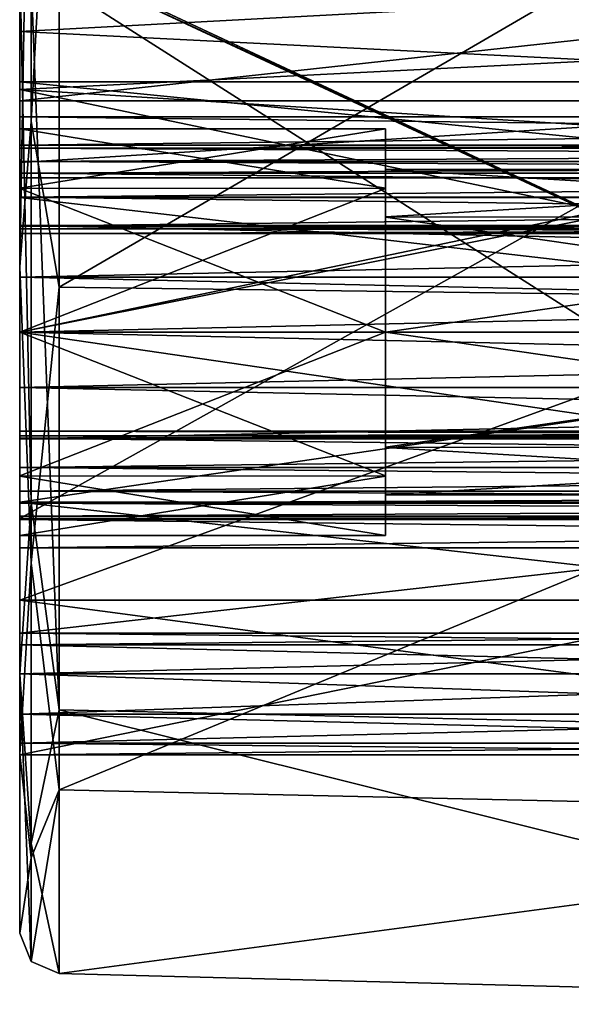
# Model space of a CAD drawing. Header units: millimetres. Extents: x -30 to 0, y -214 to 14.
# Tile 1 of 42: x -30 to -23, y -214 to -202. Entities that reach past the tile are written whole.
import ezdxf

# ---------------------------------------------------------------- set-up
doc = ezdxf.new("R2010")
doc.units = ezdxf.units.MM
doc.header["$LTSCALE"] = 81.481481
for name, color, linetype in [('103', 7, 'CONTINUOUS'), ('106', 7, 'CONTINUOUS'), ('123', 7, 'CONTINUOUS'), ('124', 7, 'CONTINUOUS'), ('225', 7, 'CONTINUOUS'), ('226', 7, 'CONTINUOUS'), ('227', 7, 'CONTINUOUS'), ('228', 7, 'CONTINUOUS'), ('229', 7, 'CONTINUOUS'), ('230', 7, 'CONTINUOUS'), ('231', 7, 'CONTINUOUS'), ('232', 7, 'CONTINUOUS'), ('233', 7, 'CONTINUOUS'), ('234', 7, 'CONTINUOUS'), ('235', 7, 'CONTINUOUS'), ('236', 7, 'CONTINUOUS'), ('237', 7, 'CONTINUOUS'), ('238', 7, 'CONTINUOUS'), ('239', 7, 'CONTINUOUS'), ('240', 7, 'CONTINUOUS'), ('241', 7, 'CONTINUOUS'), ('242', 7, 'CONTINUOUS'), ('245', 7, 'CONTINUOUS'), ('246', 7, 'CONTINUOUS'), ('247', 7, 'CONTINUOUS'), ('248', 7, 'CONTINUOUS'), ('249', 7, 'CONTINUOUS'), ('250', 7, 'CONTINUOUS'), ('26', 7, 'CONTINUOUS'), ('280', 7, 'CONTINUOUS'), ('54', 7, 'CONTINUOUS'), ('55', 7, 'CONTINUOUS'), ('56', 7, 'CONTINUOUS'), ('679', 7, 'CONTINUOUS'), ('680', 7, 'CONTINUOUS'), ('681', 7, 'CONTINUOUS'), ('73', 7, 'CONTINUOUS'), ('74', 7, 'CONTINUOUS'), ('75', 7, 'CONTINUOUS'), ('780', 7, 'CONTINUOUS'), ('781', 7, 'CONTINUOUS'), ('782', 7, 'CONTINUOUS'), ('783', 7, 'CONTINUOUS'), ('784', 7, 'CONTINUOUS'), ('785', 7, 'CONTINUOUS'), ('786', 7, 'CONTINUOUS'), ('787', 7, 'CONTINUOUS'), ('788', 7, 'CONTINUOUS'), ('789', 7, 'CONTINUOUS'), ('790', 7, 'CONTINUOUS'), ('791', 7, 'CONTINUOUS'), ('792', 7, 'CONTINUOUS'), ('793', 7, 'CONTINUOUS'), ('794', 7, 'CONTINUOUS'), ('795', 7, 'CONTINUOUS'), ('796', 7, 'CONTINUOUS'), ('797', 7, 'CONTINUOUS'), ('798', 7, 'CONTINUOUS'), ('799', 7, 'CONTINUOUS'), ('800', 7, 'CONTINUOUS'), ('801', 7, 'CONTINUOUS'), ('802', 7, 'CONTINUOUS'), ('803', 7, 'CONTINUOUS'), ('92', 7, 'CONTINUOUS')]:
    doc.layers.add(name, color=color, linetype=linetype)

msp = doc.modelspace()

# ---------------------------------------------------------------- linework, layer by layer
at = {"layer": '103', "linetype": 'Continuous'}
for points in [[(-25.5, -206, 140), (-25.5, -207.414, 140.585), (-15.7, -206, 140), (-25.5, -206, 140)], [(-15.7, -206, 140), (-25.5, -207.414, 140.585), (-15.7, -207.419, 140.59), (-15.7, -206, 140)], [(-25.5, -207.419, 143.41), (-25.5, -206, 144), (-15.7, -207.414, 143.415), (-25.5, -207.419, 143.41)], [(-25.5, -206, 144), (-15.7, -206, 144), (-15.7, -207.414, 143.415), (-25.5, -206, 144)], [(-25.5, -207.414, 140.585), (-25.5, -208, 141.998), (-15.7, -207.419, 140.59), (-25.5, -207.414, 140.585)], [(-15.7, -208, 142.002), (-25.5, -207.419, 143.41), (-15.7, -207.414, 143.415), (-15.7, -208, 142.002)], [(-25.5, -208, 141.998), (-25.5, -207.419, 143.41), (-15.7, -208, 142.002), (-25.5, -208, 141.998)], [(-15.7, -207.419, 140.59), (-25.5, -208, 141.998), (-15.7, -208, 142.002), (-15.7, -207.419, 140.59)]]:
    msp.add_3dface(points, dxfattribs=at)
at = {"layer": '106', "linetype": 'Continuous'}
for points in [[(-25.5, -204.586, 143.415), (-25.5, -204, 142.002), (-15.7, -204.581, 143.41), (-25.5, -204.586, 143.415)], [(-25.5, -204, 142.002), (-25.5, -204.581, 140.59), (-15.7, -204, 141.998), (-25.5, -204, 142.002)], [(-25.5, -204, 142.002), (-15.7, -204, 141.998), (-15.7, -204.581, 143.41), (-25.5, -204, 142.002)], [(-25.5, -204.581, 140.59), (-15.7, -204.586, 140.585), (-15.7, -204, 141.998), (-25.5, -204.581, 140.59)], [(-25.5, -204.581, 140.59), (-25.5, -206, 140), (-15.7, -204.586, 140.585), (-25.5, -204.581, 140.59)], [(-15.7, -206, 144), (-25.5, -204.586, 143.415), (-15.7, -204.581, 143.41), (-15.7, -206, 144)], [(-25.5, -206, 140), (-15.7, -206, 140), (-15.7, -204.586, 140.585), (-25.5, -206, 140)], [(-25.5, -206, 144), (-25.5, -204.586, 143.415), (-15.7, -206, 144), (-25.5, -206, 144)]]:
    msp.add_3dface(points, dxfattribs=at)
at = {"layer": '123', "linetype": 'Continuous'}
for points in [[(-30, -206, 139.5), (-30, -207.767, 140.231), (-25.5, -206, 139.5), (-30, -206, 139.5)], [(-25.5, -206, 139.5), (-30, -207.767, 140.231), (-25.5, -207.771, 140.236), (-25.5, -206, 139.5)], [(-30, -207.771, 143.764), (-30, -206, 144.5), (-25.5, -207.767, 143.769), (-30, -207.771, 143.764)], [(-30, -206, 144.5), (-25.5, -206, 144.5), (-25.5, -207.767, 143.769), (-30, -206, 144.5)], [(-30, -207.767, 140.231), (-30, -208.5, 142), (-25.5, -207.771, 140.236), (-30, -207.767, 140.231)], [(-25.5, -208.5, 142), (-30, -207.771, 143.764), (-25.5, -207.767, 143.769), (-25.5, -208.5, 142)], [(-30, -208.5, 142), (-30, -207.771, 143.764), (-25.5, -208.5, 142), (-30, -208.5, 142)], [(-25.5, -207.771, 140.236), (-30, -208.5, 142), (-25.5, -208.5, 142), (-25.5, -207.771, 140.236)]]:
    msp.add_3dface(points, dxfattribs=at)
at = {"layer": '124', "linetype": 'Continuous'}
for points in [[(-30, -204.233, 143.769), (-30, -203.5, 142), (-25.5, -204.229, 143.764), (-30, -204.233, 143.769)], [(-30, -203.5, 142), (-30, -204.229, 140.236), (-25.5, -203.5, 142), (-30, -203.5, 142)], [(-30, -203.5, 142), (-25.5, -203.5, 142), (-25.5, -204.229, 143.764), (-30, -203.5, 142)], [(-30, -204.229, 140.236), (-25.5, -204.233, 140.231), (-25.5, -203.5, 142), (-30, -204.229, 140.236)], [(-30, -204.229, 140.236), (-30, -206, 139.5), (-25.5, -204.233, 140.231), (-30, -204.229, 140.236)], [(-25.5, -206, 144.5), (-30, -204.233, 143.769), (-25.5, -204.229, 143.764), (-25.5, -206, 144.5)], [(-30, -206, 139.5), (-25.5, -206, 139.5), (-25.5, -204.233, 140.231), (-30, -206, 139.5)], [(-30, -206, 144.5), (-30, -204.233, 143.769), (-25.5, -206, 144.5), (-30, -206, 144.5)]]:
    msp.add_3dface(points, dxfattribs=at)
at = {"layer": '225', "linetype": 'Continuous'}
for points in [[(-30, -200.294, 104.183), (-30, -208.291, 112.61), (-15.7, -200.294, 104.183), (-30, -200.294, 104.183)], [(-15.7, -200.294, 104.183), (-30, -208.291, 112.61), (-15.7, -208.291, 112.61), (-15.7, -200.294, 104.183)], [(-30, -208.291, 112.61), (-30, -211.2, 123.858), (-15.7, -208.291, 112.61), (-30, -208.291, 112.61)], [(-30, -211.2, 123.858), (-15.7, -211.2, 123.858), (-15.7, -208.291, 112.61), (-30, -211.2, 123.858)]]:
    msp.add_3dface(points, dxfattribs=at)
at = {"layer": '226', "linetype": 'Continuous'}
for points in [[(-30, -211.2, 123.858), (-30, -211.2, 140.75), (-15.7, -211.2, 123.858), (-30, -211.2, 123.858)], [(-30, -211.2, 140.75), (-15.7, -211.2, 140.75), (-15.7, -211.2, 123.858), (-30, -211.2, 140.75)]]:
    msp.add_3dface(points, dxfattribs=at)
at = {"layer": '227', "linetype": 'Continuous'}
for points in [[(-30, -211.054, 141.104), (-30, -210.7, 141.25), (-15.7, -211.054, 141.104), (-30, -211.054, 141.104)], [(-30, -210.7, 141.25), (-15.7, -210.7, 141.25), (-15.7, -211.054, 141.104), (-30, -210.7, 141.25)], [(-30, -211.2, 140.75), (-30, -211.054, 141.104), (-15.7, -211.2, 140.75), (-30, -211.2, 140.75)], [(-30, -211.054, 141.104), (-15.7, -211.054, 141.104), (-15.7, -211.2, 140.75), (-30, -211.054, 141.104)]]:
    msp.add_3dface(points, dxfattribs=at)
at = {"layer": '228', "linetype": 'Continuous'}
for points in [[(-30, -210.7, 141.25), (-30, -210.2, 141.25), (-15.7, -210.2, 141.25), (-30, -210.7, 141.25)], [(-30, -210.7, 141.25), (-15.7, -210.2, 141.25), (-15.7, -210.7, 141.25), (-30, -210.7, 141.25)]]:
    msp.add_3dface(points, dxfattribs=at)
at = {"layer": '229', "linetype": 'Continuous'}
for points in [[(-30, -209.846, 141.104), (-30, -209.7, 140.75), (-15.7, -209.846, 141.104), (-30, -209.846, 141.104)], [(-30, -209.7, 140.75), (-15.7, -209.7, 140.75), (-15.7, -209.846, 141.104), (-30, -209.7, 140.75)], [(-30, -210.2, 141.25), (-30, -209.846, 141.104), (-15.7, -210.2, 141.25), (-30, -210.2, 141.25)], [(-30, -209.846, 141.104), (-15.7, -209.846, 141.104), (-15.7, -210.2, 141.25), (-30, -209.846, 141.104)]]:
    msp.add_3dface(points, dxfattribs=at)
at = {"layer": '230', "linetype": 'Continuous'}
for points in [[(-30, -209.7, 140.75), (-30, -209.7, 139.439), (-15.7, -209.7, 139.439), (-30, -209.7, 140.75)], [(-30, -209.7, 140.75), (-15.7, -209.7, 139.439), (-15.7, -209.7, 140.75), (-30, -209.7, 140.75)]]:
    msp.add_3dface(points, dxfattribs=at)
at = {"layer": '231', "linetype": 'Continuous'}
for points in [[(-30, -203.014, 138.633), (-30, -201.532, 141.462), (-15.7, -202.3, 139.439), (-30, -203.014, 138.633)], [(-30, -201.532, 141.462), (-30, -202.3, 144.561), (-15.7, -201.532, 142.538), (-30, -201.532, 141.462)], [(-30, -201.532, 141.462), (-15.7, -201.532, 142.538), (-15.7, -202.3, 139.439), (-30, -201.532, 141.462)], [(-30, -202.3, 144.561), (-15.7, -203.014, 145.367), (-15.7, -201.532, 142.538), (-30, -202.3, 144.561)], [(-30, -203.014, 138.633), (-15.7, -202.3, 139.439), (-15.7, -203.911, 138.014), (-30, -203.014, 138.633)], [(-30, -202.3, 144.561), (-30, -203.911, 145.986), (-15.7, -203.014, 145.367), (-30, -202.3, 144.561)], [(-30, -206, 137.5), (-30, -203.014, 138.633), (-15.7, -206, 137.5), (-30, -206, 137.5)], [(-30, -203.014, 138.633), (-15.7, -203.911, 138.014), (-15.7, -206, 137.5), (-30, -203.014, 138.633)], [(-30, -203.911, 145.986), (-30, -206, 146.5), (-15.7, -203.014, 145.367), (-30, -203.911, 145.986)], [(-30, -206, 146.5), (-15.7, -206, 146.5), (-15.7, -203.014, 145.367), (-30, -206, 146.5)], [(-30, -208.089, 138.014), (-30, -206, 137.5), (-15.7, -208.089, 138.014), (-30, -208.089, 138.014)], [(-30, -206, 137.5), (-15.7, -206, 137.5), (-15.7, -208.089, 138.014), (-30, -206, 137.5)], [(-30, -206, 146.5), (-30, -208.089, 145.986), (-15.7, -206, 146.5), (-30, -206, 146.5)], [(-30, -208.089, 145.986), (-15.7, -208.089, 145.986), (-15.7, -206, 146.5), (-30, -208.089, 145.986)], [(-30, -209.7, 139.439), (-30, -208.089, 138.014), (-15.7, -209.7, 139.439), (-30, -209.7, 139.439)], [(-30, -208.089, 138.014), (-15.7, -208.089, 138.014), (-15.7, -209.7, 139.439), (-30, -208.089, 138.014)], [(-30, -208.089, 145.986), (-30, -209.7, 144.561), (-15.7, -208.089, 145.986), (-30, -208.089, 145.986)], [(-30, -209.7, 144.561), (-15.7, -209.7, 144.561), (-15.7, -208.089, 145.986), (-30, -209.7, 144.561)]]:
    msp.add_3dface(points, dxfattribs=at)
at = {"layer": '232', "linetype": 'Continuous'}
for points in [[(-30, -209.7, 144.561), (-30, -209.7, 143.25), (-15.7, -209.7, 143.25), (-30, -209.7, 144.561)], [(-30, -209.7, 144.561), (-15.7, -209.7, 143.25), (-15.7, -209.7, 144.561), (-30, -209.7, 144.561)]]:
    msp.add_3dface(points, dxfattribs=at)
at = {"layer": '233', "linetype": 'Continuous'}
for points in [[(-30, -209.7, 143.25), (-30, -209.846, 142.896), (-15.7, -209.7, 143.25), (-30, -209.7, 143.25)], [(-30, -209.846, 142.896), (-15.7, -209.846, 142.896), (-15.7, -209.7, 143.25), (-30, -209.846, 142.896)], [(-30, -209.846, 142.896), (-30, -210.2, 142.75), (-15.7, -209.846, 142.896), (-30, -209.846, 142.896)], [(-30, -210.2, 142.75), (-15.7, -210.2, 142.75), (-15.7, -209.846, 142.896), (-30, -210.2, 142.75)]]:
    msp.add_3dface(points, dxfattribs=at)
at = {"layer": '234', "linetype": 'Continuous'}
for points in [[(-30, -210.2, 142.75), (-30, -210.7, 142.75), (-15.7, -210.7, 142.75), (-30, -210.2, 142.75)], [(-30, -210.2, 142.75), (-15.7, -210.7, 142.75), (-15.7, -210.2, 142.75), (-30, -210.2, 142.75)]]:
    msp.add_3dface(points, dxfattribs=at)
at = {"layer": '235', "linetype": 'Continuous'}
for points in [[(-30, -210.7, 142.75), (-30, -211.054, 142.896), (-15.7, -210.7, 142.75), (-30, -210.7, 142.75)], [(-30, -211.054, 142.896), (-15.7, -211.054, 142.896), (-15.7, -210.7, 142.75), (-30, -211.054, 142.896)], [(-30, -211.054, 142.896), (-30, -211.2, 143.25), (-15.7, -211.054, 142.896), (-30, -211.054, 142.896)], [(-30, -211.2, 143.25), (-15.7, -211.2, 143.25), (-15.7, -211.054, 142.896), (-30, -211.2, 143.25)]]:
    msp.add_3dface(points, dxfattribs=at)
at = {"layer": '236', "linetype": 'Continuous'}
for points in [[(-30, -211.2, 143.25), (-30, -211.2, 156.75), (-15.7, -211.2, 156.75), (-30, -211.2, 143.25)], [(-30, -211.2, 143.25), (-15.7, -211.2, 156.75), (-15.7, -211.2, 143.25), (-30, -211.2, 143.25)]]:
    msp.add_3dface(points, dxfattribs=at)
at = {"layer": '237', "linetype": 'Continuous'}
for points in [[(-30, -211.054, 157.104), (-30, -210.7, 157.25), (-15.7, -211.054, 157.104), (-30, -211.054, 157.104)], [(-30, -210.7, 157.25), (-15.7, -210.7, 157.25), (-15.7, -211.054, 157.104), (-30, -210.7, 157.25)], [(-30, -211.2, 156.75), (-30, -211.054, 157.104), (-15.7, -211.2, 156.75), (-30, -211.2, 156.75)], [(-30, -211.054, 157.104), (-15.7, -211.054, 157.104), (-15.7, -211.2, 156.75), (-30, -211.054, 157.104)]]:
    msp.add_3dface(points, dxfattribs=at)
at = {"layer": '238', "linetype": 'Continuous'}
for points in [[(-30, -210.7, 157.25), (-30, -210.2, 157.25), (-15.7, -210.2, 157.25), (-30, -210.7, 157.25)], [(-30, -210.7, 157.25), (-15.7, -210.2, 157.25), (-15.7, -210.7, 157.25), (-30, -210.7, 157.25)]]:
    msp.add_3dface(points, dxfattribs=at)
at = {"layer": '239', "linetype": 'Continuous'}
for points in [[(-30, -209.846, 157.104), (-30, -209.7, 156.75), (-15.7, -209.846, 157.104), (-30, -209.846, 157.104)], [(-30, -209.7, 156.75), (-15.7, -209.7, 156.75), (-15.7, -209.846, 157.104), (-30, -209.7, 156.75)], [(-30, -210.2, 157.25), (-30, -209.846, 157.104), (-15.7, -210.2, 157.25), (-30, -210.2, 157.25)], [(-30, -209.846, 157.104), (-15.7, -209.846, 157.104), (-15.7, -210.2, 157.25), (-30, -209.846, 157.104)]]:
    msp.add_3dface(points, dxfattribs=at)
at = {"layer": '240', "linetype": 'Continuous'}
for points in [[(-30, -209.7, 156.75), (-30, -209.7, 155.439), (-15.7, -209.7, 155.439), (-30, -209.7, 156.75)], [(-30, -209.7, 156.75), (-15.7, -209.7, 155.439), (-15.7, -209.7, 156.75), (-30, -209.7, 156.75)]]:
    msp.add_3dface(points, dxfattribs=at)
at = {"layer": '241', "linetype": 'Continuous'}
for points in [[(-30, -201.593, 158.908), (-30, -203.155, 161.487), (-15.7, -201.593, 158.908), (-30, -201.593, 158.908)], [(-30, -203.155, 161.487), (-15.7, -203.155, 161.487), (-15.7, -201.593, 158.908), (-30, -203.155, 161.487)], [(-30, -203.155, 161.487), (-30, -206, 162.5), (-15.7, -203.155, 161.487), (-30, -203.155, 161.487)], [(-30, -206, 162.5), (-15.7, -206, 162.5), (-15.7, -203.155, 161.487), (-30, -206, 162.5)], [(-30, -206, 162.5), (-30, -208.089, 161.986), (-15.7, -206, 162.5), (-30, -206, 162.5)], [(-30, -208.089, 161.986), (-15.7, -208.089, 161.986), (-15.7, -206, 162.5), (-30, -208.089, 161.986)], [(-30, -208.089, 161.986), (-30, -209.7, 160.561), (-15.7, -208.089, 161.986), (-30, -208.089, 161.986)], [(-30, -209.7, 160.561), (-15.7, -209.7, 160.561), (-15.7, -208.089, 161.986), (-30, -209.7, 160.561)]]:
    msp.add_3dface(points, dxfattribs=at)
at = {"layer": '242', "linetype": 'Continuous'}
for points in [[(-30, -204.342, 153.816), (-30, -202.918, 154.721), (-15.7, -204.342, 153.816), (-30, -204.342, 153.816)], [(-30, -202.918, 154.721), (-15.7, -202.918, 154.721), (-15.7, -204.342, 153.816), (-30, -202.918, 154.721)], [(-30, -206, 153.5), (-30, -204.342, 153.816), (-15.7, -206, 153.5), (-30, -206, 153.5)], [(-30, -204.342, 153.816), (-15.7, -204.342, 153.816), (-15.7, -206, 153.5), (-30, -204.342, 153.816)], [(-30, -208.089, 154.014), (-30, -206, 153.5), (-15.7, -208.089, 154.014), (-30, -208.089, 154.014)], [(-30, -206, 153.5), (-15.7, -206, 153.5), (-15.7, -208.089, 154.014), (-30, -206, 153.5)], [(-30, -209.7, 155.439), (-30, -208.089, 154.014), (-15.7, -209.7, 155.439), (-30, -209.7, 155.439)], [(-30, -208.089, 154.014), (-15.7, -208.089, 154.014), (-15.7, -209.7, 155.439), (-30, -208.089, 154.014)]]:
    msp.add_3dface(points, dxfattribs=at)
at = {"layer": '245', "linetype": 'Continuous'}
for points in [[(-30, -209.7, 160.561), (-30, -209.7, 159.25), (-15.7, -209.7, 159.25), (-30, -209.7, 160.561)], [(-30, -209.7, 160.561), (-15.7, -209.7, 159.25), (-15.7, -209.7, 160.561), (-30, -209.7, 160.561)]]:
    msp.add_3dface(points, dxfattribs=at)
at = {"layer": '246', "linetype": 'Continuous'}
for points in [[(-30, -209.7, 159.25), (-30, -209.846, 158.896), (-15.7, -209.7, 159.25), (-30, -209.7, 159.25)], [(-30, -209.846, 158.896), (-15.7, -209.846, 158.896), (-15.7, -209.7, 159.25), (-30, -209.846, 158.896)], [(-30, -209.846, 158.896), (-30, -210.2, 158.75), (-15.7, -209.846, 158.896), (-30, -209.846, 158.896)], [(-30, -210.2, 158.75), (-15.7, -210.2, 158.75), (-15.7, -209.846, 158.896), (-30, -210.2, 158.75)]]:
    msp.add_3dface(points, dxfattribs=at)
at = {"layer": '247', "linetype": 'Continuous'}
for points in [[(-30, -210.2, 158.75), (-30, -210.7, 158.75), (-15.7, -210.7, 158.75), (-30, -210.2, 158.75)], [(-30, -210.2, 158.75), (-15.7, -210.7, 158.75), (-15.7, -210.2, 158.75), (-30, -210.2, 158.75)]]:
    msp.add_3dface(points, dxfattribs=at)
at = {"layer": '248', "linetype": 'Continuous'}
for points in [[(-30, -210.7, 158.75), (-30, -211.054, 158.896), (-15.7, -210.7, 158.75), (-30, -210.7, 158.75)], [(-30, -211.054, 158.896), (-15.7, -211.054, 158.896), (-15.7, -210.7, 158.75), (-30, -211.054, 158.896)], [(-30, -211.054, 158.896), (-30, -211.2, 159.25), (-15.7, -211.054, 158.896), (-30, -211.054, 158.896)], [(-30, -211.2, 159.25), (-15.7, -211.2, 159.25), (-15.7, -211.054, 158.896), (-30, -211.2, 159.25)]]:
    msp.add_3dface(points, dxfattribs=at)
at = {"layer": '249', "linetype": 'Continuous'}
for points in [[(-30, -211.2, 159.25), (-30, -211.2, 184), (-15.7, -211.2, 159.25), (-30, -211.2, 159.25)], [(-30, -211.2, 184), (-15.7, -211.2, 184), (-15.7, -211.2, 159.25), (-30, -211.2, 184)]]:
    msp.add_3dface(points, dxfattribs=at)
at = {"layer": '250', "linetype": 'Continuous'}
for points in [[(-30, -204.101, 196.297), (-30, -197, 198.2), (-15.7, -204.101, 196.297), (-30, -204.101, 196.297)], [(-30, -197, 198.2), (-15.7, -197, 198.2), (-15.7, -204.101, 196.297), (-30, -197, 198.2)], [(-30, -209.297, 191.101), (-30, -204.101, 196.297), (-15.7, -204.101, 196.297), (-30, -209.297, 191.101)], [(-30, -209.297, 191.101), (-15.7, -204.101, 196.297), (-15.7, -209.297, 191.101), (-30, -209.297, 191.101)], [(-30, -211.2, 184), (-30, -209.297, 191.101), (-15.7, -211.2, 184), (-30, -211.2, 184)], [(-30, -209.297, 191.101), (-15.7, -209.297, 191.101), (-15.7, -211.2, 184), (-30, -209.297, 191.101)]]:
    msp.add_3dface(points, dxfattribs=at)
at = {"layer": '26', "linetype": 'Continuous'}
for points in [[(-30, -202.918, 154.721), (-30, -202.011, 155.917), (-30, -142.061, 111.938), (-30, -202.918, 154.721)], [(-30, -205.195, 198.194), (-30, -197, 200.39), (-30, -204.101, 196.297), (-30, -205.195, 198.194)], [(-30, -204.101, 196.297), (-30, -197, 200.39), (-30, -197, 198.2), (-30, -204.101, 196.297)], [(-30, -200.294, 104.183), (-30, -201.455, 102.326), (-30, -208.291, 112.61), (-30, -200.294, 104.183)], [(-30, -201.455, 102.326), (-30, -210.206, 111.549), (-30, -208.291, 112.61), (-30, -201.455, 102.326)], [(-30, -201.532, 141.462), (-30, -203.014, 138.633), (-30, -202.3, 144.561), (-30, -201.532, 141.462)], [(-30, -201.593, 158.908), (-30, -202.011, 155.917), (-30, -202.918, 154.721), (-30, -201.593, 158.908)], [(-30, -203.155, 161.487), (-30, -201.593, 158.908), (-30, -202.918, 154.721), (-30, -203.155, 161.487)], [(-30, -203.014, 138.633), (-30, -203.5, 142), (-30, -202.3, 144.561), (-30, -203.014, 138.633)], [(-30, -202.3, 144.561), (-30, -203.5, 142), (-30, -203.911, 145.986), (-30, -202.3, 144.561)], [(-30, -203.155, 161.487), (-30, -202.918, 154.721), (-30, -203.35, 158), (-30, -203.155, 161.487)], [(-30, -202.918, 154.721), (-30, -204.342, 153.816), (-30, -203.35, 158), (-30, -202.918, 154.721)], [(-30, -204.229, 140.236), (-30, -203.5, 142), (-30, -203.014, 138.633), (-30, -204.229, 140.236)], [(-30, -206, 137.5), (-30, -204.229, 140.236), (-30, -203.014, 138.633), (-30, -206, 137.5)], [(-30, -206, 162.5), (-30, -203.155, 161.487), (-30, -206, 160.65), (-30, -206, 162.5)], [(-30, -206, 160.65), (-30, -203.155, 161.487), (-30, -205.321, 160.562), (-30, -206, 160.65)], [(-30, -205.321, 160.562), (-30, -203.155, 161.487), (-30, -204.688, 160.302), (-30, -205.321, 160.562)], [(-30, -204.688, 160.302), (-30, -203.155, 161.487), (-30, -204.338, 159.662), (-30, -204.688, 160.302)], [(-30, -204.338, 159.662), (-30, -203.155, 161.487), (-30, -204.045, 159.304), (-30, -204.338, 159.662)], [(-30, -204.045, 159.304), (-30, -203.155, 161.487), (-30, -203.898, 159.216), (-30, -204.045, 159.304)], [(-30, -203.898, 159.216), (-30, -203.155, 161.487), (-30, -203.737, 159.273), (-30, -203.898, 159.216)], [(-30, -203.737, 159.273), (-30, -203.155, 161.487), (-30, -203.698, 159.312), (-30, -203.737, 159.273)], [(-30, -203.698, 159.312), (-30, -203.155, 161.487), (-30, -203.35, 158), (-30, -203.698, 159.312)], [(-30, -203.35, 158), (-30, -204.342, 153.816), (-30, -203.698, 156.688), (-30, -203.35, 158)], [(-30, -203.5, 142), (-30, -204.233, 143.769), (-30, -203.911, 145.986), (-30, -203.5, 142)], [(-30, -203.698, 156.688), (-30, -204.342, 153.816), (-30, -203.737, 156.727), (-30, -203.698, 156.688)], [(-30, -203.737, 156.727), (-30, -204.342, 153.816), (-30, -203.898, 156.784), (-30, -203.737, 156.727)], [(-30, -203.898, 156.784), (-30, -204.342, 153.816), (-30, -204.045, 156.696), (-30, -203.898, 156.784)], [(-30, -204.233, 143.769), (-30, -206, 144.5), (-30, -203.911, 145.986), (-30, -204.233, 143.769)], [(-30, -203.911, 145.986), (-30, -206, 144.5), (-30, -206, 146.5), (-30, -203.911, 145.986)], [(-30, -204.045, 156.696), (-30, -204.342, 153.816), (-30, -204.338, 156.338), (-30, -204.045, 156.696)], [(-30, -209.297, 191.101), (-30, -205.195, 198.194), (-30, -204.101, 196.297), (-30, -209.297, 191.101)], [(-30, -206, 139.5), (-30, -204.229, 140.236), (-30, -206, 137.5), (-30, -206, 139.5)], [(-30, -204.338, 156.338), (-30, -204.342, 153.816), (-30, -204.688, 155.698), (-30, -204.338, 156.338)], [(-30, -204.696, 159.955), (-30, -204.688, 160.302), (-30, -204.338, 159.662), (-30, -204.696, 159.955)], [(-30, -204.696, 156.045), (-30, -204.338, 156.338), (-30, -204.688, 155.698), (-30, -204.696, 156.045)], [(-30, -204.342, 153.816), (-30, -206, 153.5), (-30, -204.688, 155.698), (-30, -204.342, 153.816)], [(-30, -204.688, 155.698), (-30, -206, 153.5), (-30, -205.321, 155.438), (-30, -204.688, 155.698)], [(-30, -204.727, 160.263), (-30, -204.688, 160.302), (-30, -204.696, 159.955), (-30, -204.727, 160.263)], [(-30, -204.727, 155.737), (-30, -204.696, 156.045), (-30, -204.688, 155.698), (-30, -204.727, 155.737)], [(-30, -204.784, 160.102), (-30, -204.727, 160.263), (-30, -204.696, 159.955), (-30, -204.784, 160.102)], [(-30, -204.784, 155.898), (-30, -204.696, 156.045), (-30, -204.727, 155.737), (-30, -204.784, 155.898)], [(-30, -211.194, 192.194), (-30, -205.195, 198.194), (-30, -209.297, 191.101), (-30, -211.194, 192.194)], [(-30, -205.321, 155.438), (-30, -206, 153.5), (-30, -206, 155.35), (-30, -205.321, 155.438)], [(-30, -207.767, 140.231), (-30, -206, 139.5), (-30, -208.089, 138.014), (-30, -207.767, 140.231)], [(-30, -208.089, 138.014), (-30, -206, 139.5), (-30, -206, 137.5), (-30, -208.089, 138.014)], [(-30, -206, 144.5), (-30, -207.771, 143.764), (-30, -206, 146.5), (-30, -206, 144.5)], [(-30, -206, 146.5), (-30, -207.771, 143.764), (-30, -208.089, 145.986), (-30, -206, 146.5)], [(-30, -208.089, 161.986), (-30, -206, 162.5), (-30, -207.955, 159.304), (-30, -208.089, 161.986)], [(-30, -207.955, 159.304), (-30, -206, 162.5), (-30, -207.312, 160.302), (-30, -207.955, 159.304)], [(-30, -207.312, 160.302), (-30, -206, 162.5), (-30, -206.679, 160.562), (-30, -207.312, 160.302)], [(-30, -206.679, 160.562), (-30, -206, 162.5), (-30, -206, 160.65), (-30, -206.679, 160.562)], [(-30, -206, 153.5), (-30, -208.089, 154.014), (-30, -206, 155.35), (-30, -206, 153.5)], [(-30, -206, 155.35), (-30, -208.089, 154.014), (-30, -206.679, 155.438), (-30, -206, 155.35)], [(-30, -206.679, 155.438), (-30, -208.089, 154.014), (-30, -207.312, 155.698), (-30, -206.679, 155.438)], [(-30, -207.216, 160.102), (-30, -207.304, 159.955), (-30, -207.273, 160.263), (-30, -207.216, 160.102)], [(-30, -207.216, 155.898), (-30, -207.273, 155.737), (-30, -207.304, 156.045), (-30, -207.216, 155.898)], [(-30, -207.273, 160.263), (-30, -207.304, 159.955), (-30, -207.312, 160.302), (-30, -207.273, 160.263)], [(-30, -207.273, 155.737), (-30, -207.312, 155.698), (-30, -207.304, 156.045), (-30, -207.273, 155.737)], [(-30, -207.304, 159.955), (-30, -207.662, 159.662), (-30, -207.312, 160.302), (-30, -207.304, 159.955)], [(-30, -207.304, 156.045), (-30, -207.312, 155.698), (-30, -207.662, 156.338), (-30, -207.304, 156.045)], [(-30, -207.312, 155.698), (-30, -208.089, 154.014), (-30, -207.662, 156.338), (-30, -207.312, 155.698)], [(-30, -207.662, 159.662), (-30, -207.955, 159.304), (-30, -207.312, 160.302), (-30, -207.662, 159.662)], [(-30, -208.089, 154.014), (-30, -207.955, 156.696), (-30, -207.662, 156.338), (-30, -208.089, 154.014)], [(-30, -208.5, 142), (-30, -207.767, 140.231), (-30, -208.089, 138.014), (-30, -208.5, 142)], [(-30, -207.771, 143.764), (-30, -208.5, 142), (-30, -208.089, 145.986), (-30, -207.771, 143.764)], [(-30, -208.102, 159.216), (-30, -208.089, 161.986), (-30, -207.955, 159.304), (-30, -208.102, 159.216)], [(-30, -207.955, 156.696), (-30, -208.089, 154.014), (-30, -208.102, 156.784), (-30, -207.955, 156.696)], [(-30, -209.7, 139.439), (-30, -208.5, 142), (-30, -208.089, 138.014), (-30, -209.7, 139.439)], [(-30, -208.5, 142), (-30, -209.7, 139.439), (-30, -208.089, 145.986), (-30, -208.5, 142)], [(-30, -209.7, 160.561), (-30, -208.089, 161.986), (-30, -209.7, 159.25), (-30, -209.7, 160.561)], [(-30, -209.7, 159.25), (-30, -208.089, 161.986), (-30, -209.7, 156.75), (-30, -209.7, 159.25)], [(-30, -209.7, 156.75), (-30, -208.089, 161.986), (-30, -209.7, 155.439), (-30, -209.7, 156.75)], [(-30, -209.7, 155.439), (-30, -208.089, 161.986), (-30, -208.65, 158), (-30, -209.7, 155.439)], [(-30, -208.65, 158), (-30, -208.089, 161.986), (-30, -208.302, 159.312), (-30, -208.65, 158)], [(-30, -208.302, 159.312), (-30, -208.089, 161.986), (-30, -208.263, 159.273), (-30, -208.302, 159.312)], [(-30, -208.263, 159.273), (-30, -208.089, 161.986), (-30, -208.102, 159.216), (-30, -208.263, 159.273)], [(-30, -209.7, 139.439), (-30, -209.7, 140.75), (-30, -208.089, 145.986), (-30, -209.7, 139.439)], [(-30, -208.089, 145.986), (-30, -209.7, 140.75), (-30, -209.7, 143.25), (-30, -208.089, 145.986)], [(-30, -209.7, 144.561), (-30, -208.089, 145.986), (-30, -209.7, 143.25), (-30, -209.7, 144.561)], [(-30, -208.089, 154.014), (-30, -209.7, 155.439), (-30, -208.102, 156.784), (-30, -208.089, 154.014)], [(-30, -208.102, 156.784), (-30, -209.7, 155.439), (-30, -208.302, 156.688), (-30, -208.102, 156.784)], [(-30, -208.263, 156.727), (-30, -208.102, 156.784), (-30, -208.302, 156.688), (-30, -208.263, 156.727)], [(-30, -208.291, 112.61), (-30, -210.206, 111.549), (-30, -211.2, 123.858), (-30, -208.291, 112.61)], [(-30, -208.302, 156.688), (-30, -209.7, 155.439), (-30, -208.65, 158), (-30, -208.302, 156.688)], [(-30, -211.2, 184), (-30, -211.194, 192.194), (-30, -209.297, 191.101), (-30, -211.2, 184)], [(-30, -209.846, 158.896), (-30, -209.7, 159.25), (-30, -209.846, 157.104), (-30, -209.846, 158.896)], [(-30, -209.846, 157.104), (-30, -209.7, 159.25), (-30, -209.7, 156.75), (-30, -209.846, 157.104)], [(-30, -209.7, 140.75), (-30, -209.846, 141.104), (-30, -209.7, 143.25), (-30, -209.7, 140.75)], [(-30, -209.7, 143.25), (-30, -209.846, 141.104), (-30, -209.846, 142.896), (-30, -209.7, 143.25)], [(-30, -210.2, 158.75), (-30, -209.846, 158.896), (-30, -210.2, 157.25), (-30, -210.2, 158.75)], [(-30, -210.2, 157.25), (-30, -209.846, 158.896), (-30, -209.846, 157.104), (-30, -210.2, 157.25)], [(-30, -209.846, 141.104), (-30, -210.2, 141.25), (-30, -209.846, 142.896), (-30, -209.846, 141.104)], [(-30, -209.846, 142.896), (-30, -210.2, 141.25), (-30, -210.2, 142.75), (-30, -209.846, 142.896)], [(-30, -210.7, 158.75), (-30, -210.2, 158.75), (-30, -210.7, 157.25), (-30, -210.7, 158.75)], [(-30, -210.7, 157.25), (-30, -210.2, 158.75), (-30, -210.2, 157.25), (-30, -210.7, 157.25)], [(-30, -210.2, 141.25), (-30, -210.7, 141.25), (-30, -210.2, 142.75), (-30, -210.2, 141.25)], [(-30, -210.2, 142.75), (-30, -210.7, 141.25), (-30, -210.7, 142.75), (-30, -210.2, 142.75)], [(-30, -210.206, 111.549), (-30, -213.39, 123.858), (-30, -211.2, 123.858), (-30, -210.206, 111.549)], [(-30, -211.054, 158.896), (-30, -210.7, 158.75), (-30, -211.054, 157.104), (-30, -211.054, 158.896)], [(-30, -211.054, 157.104), (-30, -210.7, 158.75), (-30, -210.7, 157.25), (-30, -211.054, 157.104)], [(-30, -210.7, 141.25), (-30, -211.054, 141.104), (-30, -210.7, 142.75), (-30, -210.7, 141.25)], [(-30, -210.7, 142.75), (-30, -211.054, 141.104), (-30, -211.054, 142.896), (-30, -210.7, 142.75)], [(-30, -211.2, 159.25), (-30, -211.054, 158.896), (-30, -211.2, 156.75), (-30, -211.2, 159.25)], [(-30, -211.2, 156.75), (-30, -211.054, 158.896), (-30, -211.054, 157.104), (-30, -211.2, 156.75)], [(-30, -211.054, 141.104), (-30, -211.2, 140.75), (-30, -211.054, 142.896), (-30, -211.054, 141.104)], [(-30, -211.054, 142.896), (-30, -211.2, 140.75), (-30, -211.2, 143.25), (-30, -211.054, 142.896)], [(-30, -213.39, 184), (-30, -211.194, 192.194), (-30, -213.39, 123.858), (-30, -213.39, 184)], [(-30, -213.39, 123.858), (-30, -211.194, 192.194), (-30, -211.2, 184), (-30, -213.39, 123.858)], [(-30, -211.2, 159.25), (-30, -213.39, 123.858), (-30, -211.2, 184), (-30, -211.2, 159.25)], [(-30, -213.39, 123.858), (-30, -211.2, 159.25), (-30, -211.2, 156.75), (-30, -213.39, 123.858)], [(-30, -211.2, 123.858), (-30, -213.39, 123.858), (-30, -211.2, 140.75), (-30, -211.2, 123.858)], [(-30, -211.2, 140.75), (-30, -213.39, 123.858), (-30, -211.2, 143.25), (-30, -211.2, 140.75)], [(-30, -211.2, 143.25), (-30, -213.39, 123.858), (-30, -211.2, 156.75), (-30, -211.2, 143.25)]]:
    msp.add_3dface(points, dxfattribs=at)
at = {"layer": '280', "linetype": 'Continuous'}
for points in [[(-30, -202.918, 154.721), (-30, -142.061, 111.938), (-15.7, -202.918, 154.721), (-30, -202.918, 154.721)], [(-30, -142.061, 111.938), (-15.7, -142.061, 111.938), (-15.7, -202.918, 154.721), (-30, -142.061, 111.938)]]:
    msp.add_3dface(points, dxfattribs=at)
at = {"layer": '54', "linetype": 'Continuous'}
for points in [[(-30, -210.206, 111.549), (-30, -201.455, 102.326), (-29.858, -208.097, 107.776), (-30, -210.206, 111.549)], [(-30, -201.455, 102.326), (-29.858, -201.639, 102.03), (-29.858, -208.097, 107.776), (-30, -201.455, 102.326)], [(-29.858, -201.639, 102.03), (-29.513, -201.719, 101.902), (-29.513, -210.644, 111.306), (-29.858, -201.639, 102.03)], [(-29.858, -208.097, 107.776), (-29.858, -201.639, 102.03), (-29.513, -210.644, 111.306), (-29.858, -208.097, 107.776)], [(-29.858, -212.287, 115.337), (-30, -210.206, 111.549), (-29.858, -208.097, 107.776), (-29.858, -212.287, 115.337)], [(-29.858, -212.287, 115.337), (-29.858, -208.097, 107.776), (-29.513, -210.644, 111.306), (-29.858, -212.287, 115.337)], [(-30, -213.39, 123.858), (-30, -210.206, 111.549), (-29.858, -213.739, 123.858), (-30, -213.39, 123.858)], [(-29.858, -213.739, 123.858), (-30, -210.206, 111.549), (-29.858, -212.287, 115.337), (-29.858, -213.739, 123.858)], [(-29.513, -213.89, 123.858), (-29.858, -212.287, 115.337), (-29.513, -210.644, 111.306), (-29.513, -213.89, 123.858)], [(-29.858, -213.739, 123.858), (-29.858, -212.287, 115.337), (-29.513, -213.89, 123.858), (-29.858, -213.739, 123.858)]]:
    msp.add_3dface(points, dxfattribs=at)
at = {"layer": '55', "linetype": 'Continuous'}
for points in [[(-30, -213.39, 184), (-30, -213.39, 123.858), (-29.858, -213.739, 123.858), (-30, -213.39, 184)], [(-30, -213.39, 184), (-29.858, -213.739, 123.858), (-29.858, -213.739, 184), (-30, -213.39, 184)], [(-29.858, -213.739, 123.858), (-29.513, -213.89, 123.858), (-29.858, -213.739, 184), (-29.858, -213.739, 123.858)], [(-29.858, -213.739, 184), (-29.513, -213.89, 123.858), (-29.513, -213.89, 184), (-29.858, -213.739, 184)]]:
    msp.add_3dface(points, dxfattribs=at)
at = {"layer": '56', "linetype": 'Continuous'}
for points in [[(-30, -197, 200.39), (-30, -205.195, 198.194), (-29.858, -197, 200.739), (-30, -197, 200.39)], [(-29.858, -197, 200.739), (-30, -205.195, 198.194), (-29.858, -203.406, 199.465), (-29.858, -197, 200.739)], [(-29.858, -197, 200.739), (-29.858, -203.406, 199.465), (-29.513, -197, 200.89), (-29.858, -197, 200.739)], [(-29.513, -197, 200.89), (-29.858, -203.406, 199.465), (-29.513, -205.445, 198.627), (-29.513, -197, 200.89)], [(-29.858, -203.406, 199.465), (-30, -205.195, 198.194), (-29.858, -208.836, 195.836), (-29.858, -203.406, 199.465)], [(-29.858, -203.406, 199.465), (-29.858, -208.836, 195.836), (-29.513, -205.445, 198.627), (-29.858, -203.406, 199.465)], [(-30, -205.195, 198.194), (-30, -211.194, 192.194), (-29.858, -208.836, 195.836), (-30, -205.195, 198.194)], [(-29.513, -205.445, 198.627), (-29.858, -208.836, 195.836), (-29.513, -211.627, 192.445), (-29.513, -205.445, 198.627)], [(-29.858, -208.836, 195.836), (-30, -211.194, 192.194), (-29.858, -212.465, 190.406), (-29.858, -208.836, 195.836)], [(-29.858, -208.836, 195.836), (-29.858, -212.465, 190.406), (-29.513, -211.627, 192.445), (-29.858, -208.836, 195.836)], [(-30, -211.194, 192.194), (-30, -213.39, 184), (-29.858, -212.465, 190.406), (-30, -211.194, 192.194)], [(-29.858, -213.739, 184), (-29.513, -213.89, 184), (-29.513, -211.627, 192.445), (-29.858, -213.739, 184)], [(-29.858, -212.465, 190.406), (-29.858, -213.739, 184), (-29.513, -211.627, 192.445), (-29.858, -212.465, 190.406)], [(-30, -213.39, 184), (-29.858, -213.739, 184), (-29.858, -212.465, 190.406), (-30, -213.39, 184)]]:
    msp.add_3dface(points, dxfattribs=at)
at = {"layer": '679', "linetype": 'Continuous'}
for points in [[(-15.7, -207.918, 183), (-30, -201.25, 183), (-30, -201.22, 182.5), (-15.7, -207.918, 183)], [(-15.7, -207.918, 183), (-30, -201.22, 182.5), (-23.067, -204.466, 182.5), (-15.7, -207.918, 183)], [(-30, -201.22, 183.5), (-30, -201.25, 183), (-23.062, -204.469, 183.5), (-30, -201.22, 183.5)], [(-15.7, -207.918, 183), (-15.7, -207.907, 183.5), (-30, -201.25, 183), (-15.7, -207.918, 183)], [(-30, -201.25, 183), (-15.7, -207.907, 183.5), (-23.062, -204.469, 183.5), (-30, -201.25, 183)]]:
    msp.add_3dface(points, dxfattribs=at)
at = {"layer": '680', "linetype": 'Continuous'}
msp.add_3dface([(-30, -201.22, 182.5), (-15.7, -201.22, 182.5), (-23.067, -204.466, 182.5), (-30, -201.22, 182.5)], dxfattribs=at)
at = {"layer": '681', "linetype": 'Continuous'}
msp.add_3dface([(-30, -201.22, 183.5), (-23.062, -204.469, 183.5), (-15.7, -201.22, 183.5), (-30, -201.22, 183.5)], dxfattribs=at)
at = {"layer": '73', "linetype": 'Continuous'}
for points in [[(-15, -205.633, 198.954), (-15, -197, 201.267), (-29.513, -205.445, 198.627), (-15, -205.633, 198.954)], [(-15, -197, 201.267), (-29.513, -197, 200.89), (-29.513, -205.445, 198.627), (-15, -197, 201.267)], [(-15, -205.633, 198.954), (-29.513, -205.445, 198.627), (-29.513, -211.627, 192.445), (-15, -205.633, 198.954)], [(-15, -211.954, 192.633), (-15, -205.633, 198.954), (-29.513, -211.627, 192.445), (-15, -211.954, 192.633)], [(-29.513, -213.89, 184), (-15, -211.954, 192.633), (-29.513, -211.627, 192.445), (-29.513, -213.89, 184)], [(-15, -214.267, 184), (-15, -211.954, 192.633), (-29.513, -213.89, 184), (-15, -214.267, 184)]]:
    msp.add_3dface(points, dxfattribs=at)
at = {"layer": '74', "linetype": 'Continuous'}
for points in [[(-15, -214.267, 123.858), (-15, -214.267, 184), (-29.513, -213.89, 123.858), (-15, -214.267, 123.858)], [(-29.513, -213.89, 123.858), (-15, -214.267, 184), (-29.513, -213.89, 184), (-29.513, -213.89, 123.858)]]:
    msp.add_3dface(points, dxfattribs=at)
at = {"layer": '75', "linetype": 'Continuous'}
for points in [[(-15, -201.919, 101.582), (-15, -210.974, 111.123), (-29.513, -201.719, 101.902), (-15, -201.919, 101.582)], [(-29.513, -201.719, 101.902), (-15, -210.974, 111.123), (-29.513, -210.644, 111.306), (-29.513, -201.719, 101.902)], [(-15, -210.974, 111.123), (-15, -214.267, 123.858), (-29.513, -210.644, 111.306), (-15, -210.974, 111.123)], [(-15, -214.267, 123.858), (-29.513, -213.89, 123.858), (-29.513, -210.644, 111.306), (-15, -214.267, 123.858)]]:
    msp.add_3dface(points, dxfattribs=at)
at = {"layer": '780', "linetype": 'Continuous'}
for points in [[(0, -208.102, 156.784), (0, -207.955, 156.696), (-30, -208.102, 156.784), (0, -208.102, 156.784)], [(0, -207.955, 156.696), (-30, -207.955, 156.696), (-30, -208.102, 156.784), (0, -207.955, 156.696)], [(0, -208.263, 156.727), (0, -208.102, 156.784), (-30, -208.263, 156.727), (0, -208.263, 156.727)], [(0, -208.102, 156.784), (-30, -208.102, 156.784), (-30, -208.263, 156.727), (0, -208.102, 156.784)]]:
    msp.add_3dface(points, dxfattribs=at)
at = {"layer": '781', "linetype": 'Continuous'}
for points in [[(0, -207.662, 156.338), (0, -207.304, 156.045), (-30, -207.662, 156.338), (0, -207.662, 156.338)], [(0, -207.304, 156.045), (-30, -207.304, 156.045), (-30, -207.662, 156.338), (0, -207.304, 156.045)], [(0, -207.955, 156.696), (0, -207.662, 156.338), (-30, -207.955, 156.696), (0, -207.955, 156.696)], [(-30, -207.955, 156.696), (0, -207.662, 156.338), (-30, -207.662, 156.338), (-30, -207.955, 156.696)]]:
    msp.add_3dface(points, dxfattribs=at)
at = {"layer": '782', "linetype": 'Continuous'}
for points in [[(0, -207.304, 159.955), (0, -207.662, 159.662), (-30, -207.304, 159.955), (0, -207.304, 159.955)], [(0, -207.662, 159.662), (-30, -207.662, 159.662), (-30, -207.304, 159.955), (0, -207.662, 159.662)], [(0, -207.662, 159.662), (0, -207.955, 159.304), (-30, -207.662, 159.662), (0, -207.662, 159.662)], [(0, -207.955, 159.304), (-30, -207.955, 159.304), (-30, -207.662, 159.662), (0, -207.955, 159.304)]]:
    msp.add_3dface(points, dxfattribs=at)
at = {"layer": '783', "linetype": 'Continuous'}
for points in [[(0, -207.304, 156.045), (0, -207.216, 155.898), (-30, -207.304, 156.045), (0, -207.304, 156.045)], [(0, -207.216, 155.898), (0, -207.273, 155.737), (-30, -207.216, 155.898), (0, -207.216, 155.898)], [(0, -207.216, 155.898), (-30, -207.216, 155.898), (-30, -207.304, 156.045), (0, -207.216, 155.898)], [(0, -207.273, 155.737), (-30, -207.273, 155.737), (-30, -207.216, 155.898), (0, -207.273, 155.737)]]:
    msp.add_3dface(points, dxfattribs=at)
at = {"layer": '784', "linetype": 'Continuous'}
for points in [[(0, -207.273, 155.737), (0, -207.312, 155.698), (-30, -207.312, 155.698), (0, -207.273, 155.737)], [(0, -207.273, 155.737), (-30, -207.312, 155.698), (-30, -207.273, 155.737), (0, -207.273, 155.737)]]:
    msp.add_3dface(points, dxfattribs=at)
at = {"layer": '785', "linetype": 'Continuous'}
for points in [[(0, -203.698, 159.312), (0, -203.737, 159.273), (-30, -203.737, 159.273), (0, -203.698, 159.312)], [(0, -203.698, 159.312), (-30, -203.737, 159.273), (-30, -203.698, 159.312), (0, -203.698, 159.312)]]:
    msp.add_3dface(points, dxfattribs=at)
at = {"layer": '786', "linetype": 'Continuous'}
for points in [[(0, -203.698, 156.688), (0, -203.35, 158), (-30, -203.698, 156.688), (0, -203.698, 156.688)], [(0, -203.35, 158), (0, -203.698, 159.312), (-30, -203.35, 158), (0, -203.35, 158)], [(0, -203.35, 158), (-30, -203.35, 158), (-30, -203.698, 156.688), (0, -203.35, 158)], [(0, -203.698, 159.312), (-30, -203.698, 159.312), (-30, -203.35, 158), (0, -203.698, 159.312)]]:
    msp.add_3dface(points, dxfattribs=at)
at = {"layer": '787', "linetype": 'Continuous'}
for points in [[(0, -205.321, 155.438), (0, -204.688, 155.698), (-30, -205.321, 155.438), (0, -205.321, 155.438)], [(0, -204.688, 155.698), (-30, -204.688, 155.698), (-30, -205.321, 155.438), (0, -204.688, 155.698)], [(0, -206, 155.35), (0, -205.321, 155.438), (-30, -206, 155.35), (0, -206, 155.35)], [(0, -205.321, 155.438), (-30, -205.321, 155.438), (-30, -206, 155.35), (0, -205.321, 155.438)], [(0, -206.679, 155.438), (0, -206, 155.35), (-30, -206.679, 155.438), (0, -206.679, 155.438)], [(0, -206, 155.35), (-30, -206, 155.35), (-30, -206.679, 155.438), (0, -206, 155.35)], [(0, -207.312, 155.698), (0, -206.679, 155.438), (-30, -207.312, 155.698), (0, -207.312, 155.698)], [(0, -206.679, 155.438), (-30, -206.679, 155.438), (-30, -207.312, 155.698), (0, -206.679, 155.438)]]:
    msp.add_3dface(points, dxfattribs=at)
at = {"layer": '788', "linetype": 'Continuous'}
for points in [[(0, -204.688, 160.302), (0, -205.321, 160.562), (-30, -204.688, 160.302), (0, -204.688, 160.302)], [(0, -205.321, 160.562), (-30, -205.321, 160.562), (-30, -204.688, 160.302), (0, -205.321, 160.562)], [(0, -205.321, 160.562), (0, -206, 160.65), (-30, -205.321, 160.562), (0, -205.321, 160.562)], [(0, -206, 160.65), (-30, -206, 160.65), (-30, -205.321, 160.562), (0, -206, 160.65)], [(0, -206, 160.65), (0, -206.679, 160.562), (-30, -206, 160.65), (0, -206, 160.65)], [(0, -206.679, 160.562), (-30, -206.679, 160.562), (-30, -206, 160.65), (0, -206.679, 160.562)], [(0, -206.679, 160.562), (0, -207.312, 160.302), (-30, -206.679, 160.562), (0, -206.679, 160.562)], [(0, -207.312, 160.302), (-30, -207.312, 160.302), (-30, -206.679, 160.562), (0, -207.312, 160.302)]]:
    msp.add_3dface(points, dxfattribs=at)
at = {"layer": '789', "linetype": 'Continuous'}
for points in [[(0, -208.302, 159.312), (0, -208.65, 158), (-30, -208.302, 159.312), (0, -208.302, 159.312)], [(0, -208.65, 158), (0, -208.302, 156.688), (-30, -208.65, 158), (0, -208.65, 158)], [(0, -208.65, 158), (-30, -208.65, 158), (-30, -208.302, 159.312), (0, -208.65, 158)], [(0, -208.302, 156.688), (-30, -208.302, 156.688), (-30, -208.65, 158), (0, -208.302, 156.688)]]:
    msp.add_3dface(points, dxfattribs=at)
at = {"layer": '790', "linetype": 'Continuous'}
for points in [[(0, -203.737, 156.727), (0, -203.698, 156.688), (-30, -203.698, 156.688), (0, -203.737, 156.727)], [(0, -203.737, 156.727), (-30, -203.698, 156.688), (-30, -203.737, 156.727), (0, -203.737, 156.727)]]:
    msp.add_3dface(points, dxfattribs=at)
at = {"layer": '791', "linetype": 'Continuous'}
for points in [[(0, -207.312, 160.302), (0, -207.273, 160.263), (-30, -207.273, 160.263), (0, -207.312, 160.302)], [(0, -207.312, 160.302), (-30, -207.273, 160.263), (-30, -207.312, 160.302), (0, -207.312, 160.302)]]:
    msp.add_3dface(points, dxfattribs=at)
at = {"layer": '792', "linetype": 'Continuous'}
for points in [[(0, -203.898, 156.784), (0, -203.737, 156.727), (-30, -203.898, 156.784), (0, -203.898, 156.784)], [(0, -203.737, 156.727), (-30, -203.737, 156.727), (-30, -203.898, 156.784), (0, -203.737, 156.727)], [(0, -204.045, 156.696), (0, -203.898, 156.784), (-30, -204.045, 156.696), (0, -204.045, 156.696)], [(0, -203.898, 156.784), (-30, -203.898, 156.784), (-30, -204.045, 156.696), (0, -203.898, 156.784)]]:
    msp.add_3dface(points, dxfattribs=at)
at = {"layer": '793', "linetype": 'Continuous'}
for points in [[(0, -204.338, 156.338), (0, -204.045, 156.696), (-30, -204.338, 156.338), (0, -204.338, 156.338)], [(0, -204.045, 156.696), (-30, -204.045, 156.696), (-30, -204.338, 156.338), (0, -204.045, 156.696)], [(0, -204.696, 156.045), (0, -204.338, 156.338), (-30, -204.696, 156.045), (0, -204.696, 156.045)], [(0, -204.338, 156.338), (-30, -204.338, 156.338), (-30, -204.696, 156.045), (0, -204.338, 156.338)]]:
    msp.add_3dface(points, dxfattribs=at)
at = {"layer": '794', "linetype": 'Continuous'}
for points in [[(0, -204.045, 159.304), (0, -204.338, 159.662), (-30, -204.045, 159.304), (0, -204.045, 159.304)], [(0, -204.338, 159.662), (-30, -204.338, 159.662), (-30, -204.045, 159.304), (0, -204.338, 159.662)], [(0, -204.338, 159.662), (0, -204.696, 159.955), (-30, -204.338, 159.662), (0, -204.338, 159.662)], [(0, -204.696, 159.955), (-30, -204.696, 159.955), (-30, -204.338, 159.662), (0, -204.696, 159.955)]]:
    msp.add_3dface(points, dxfattribs=at)
at = {"layer": '795', "linetype": 'Continuous'}
for points in [[(0, -204.784, 155.898), (0, -204.696, 156.045), (-30, -204.784, 155.898), (0, -204.784, 155.898)], [(0, -204.696, 156.045), (-30, -204.696, 156.045), (-30, -204.784, 155.898), (0, -204.696, 156.045)], [(0, -204.727, 155.737), (0, -204.784, 155.898), (-30, -204.727, 155.737), (0, -204.727, 155.737)], [(0, -204.784, 155.898), (-30, -204.784, 155.898), (-30, -204.727, 155.737), (0, -204.784, 155.898)]]:
    msp.add_3dface(points, dxfattribs=at)
at = {"layer": '796', "linetype": 'Continuous'}
for points in [[(0, -204.688, 155.698), (0, -204.727, 155.737), (-30, -204.727, 155.737), (0, -204.688, 155.698)], [(0, -204.688, 155.698), (-30, -204.727, 155.737), (-30, -204.688, 155.698), (0, -204.688, 155.698)]]:
    msp.add_3dface(points, dxfattribs=at)
at = {"layer": '797', "linetype": 'Continuous'}
for points in [[(0, -208.263, 159.273), (0, -208.302, 159.312), (-30, -208.302, 159.312), (0, -208.263, 159.273)], [(0, -208.263, 159.273), (-30, -208.302, 159.312), (-30, -208.263, 159.273), (0, -208.263, 159.273)]]:
    msp.add_3dface(points, dxfattribs=at)
at = {"layer": '798', "linetype": 'Continuous'}
for points in [[(0, -207.955, 159.304), (0, -208.102, 159.216), (-30, -207.955, 159.304), (0, -207.955, 159.304)], [(0, -208.102, 159.216), (-30, -208.102, 159.216), (-30, -207.955, 159.304), (0, -208.102, 159.216)], [(0, -208.102, 159.216), (0, -208.263, 159.273), (-30, -208.102, 159.216), (0, -208.102, 159.216)], [(0, -208.263, 159.273), (-30, -208.263, 159.273), (-30, -208.102, 159.216), (0, -208.263, 159.273)]]:
    msp.add_3dface(points, dxfattribs=at)
at = {"layer": '799', "linetype": 'Continuous'}
for points in [[(0, -203.737, 159.273), (0, -203.898, 159.216), (-30, -203.737, 159.273), (0, -203.737, 159.273)], [(0, -203.898, 159.216), (-30, -203.898, 159.216), (-30, -203.737, 159.273), (0, -203.898, 159.216)], [(0, -203.898, 159.216), (0, -204.045, 159.304), (-30, -203.898, 159.216), (0, -203.898, 159.216)], [(0, -204.045, 159.304), (-30, -204.045, 159.304), (-30, -203.898, 159.216), (0, -204.045, 159.304)]]:
    msp.add_3dface(points, dxfattribs=at)
at = {"layer": '800', "linetype": 'Continuous'}
for points in [[(0, -204.696, 159.955), (0, -204.784, 160.102), (-30, -204.696, 159.955), (0, -204.696, 159.955)], [(0, -204.784, 160.102), (-30, -204.784, 160.102), (-30, -204.696, 159.955), (0, -204.784, 160.102)], [(0, -204.784, 160.102), (0, -204.727, 160.263), (-30, -204.784, 160.102), (0, -204.784, 160.102)], [(0, -204.727, 160.263), (-30, -204.727, 160.263), (-30, -204.784, 160.102), (0, -204.727, 160.263)]]:
    msp.add_3dface(points, dxfattribs=at)
at = {"layer": '801', "linetype": 'Continuous'}
for points in [[(0, -208.302, 156.688), (0, -208.263, 156.727), (-30, -208.263, 156.727), (0, -208.302, 156.688)], [(0, -208.302, 156.688), (-30, -208.263, 156.727), (-30, -208.302, 156.688), (0, -208.302, 156.688)]]:
    msp.add_3dface(points, dxfattribs=at)
at = {"layer": '802', "linetype": 'Continuous'}
for points in [[(0, -204.727, 160.263), (0, -204.688, 160.302), (-30, -204.688, 160.302), (0, -204.727, 160.263)], [(0, -204.727, 160.263), (-30, -204.688, 160.302), (-30, -204.727, 160.263), (0, -204.727, 160.263)]]:
    msp.add_3dface(points, dxfattribs=at)
at = {"layer": '803', "linetype": 'Continuous'}
for points in [[(0, -207.273, 160.263), (0, -207.216, 160.102), (-30, -207.273, 160.263), (0, -207.273, 160.263)], [(0, -207.216, 160.102), (0, -207.304, 159.955), (-30, -207.216, 160.102), (0, -207.216, 160.102)], [(0, -207.216, 160.102), (-30, -207.216, 160.102), (-30, -207.273, 160.263), (0, -207.216, 160.102)], [(0, -207.304, 159.955), (-30, -207.304, 159.955), (-30, -207.216, 160.102), (0, -207.304, 159.955)]]:
    msp.add_3dface(points, dxfattribs=at)
at = {"layer": '92', "linetype": 'Continuous'}
for points in [[(-25.5, -203.5, 142), (-25.5, -204.233, 140.231), (-25.5, -204.581, 140.59), (-25.5, -203.5, 142)], [(-25.5, -204.229, 143.764), (-25.5, -203.5, 142), (-25.5, -204.586, 143.415), (-25.5, -204.229, 143.764)], [(-25.5, -204.586, 143.415), (-25.5, -203.5, 142), (-25.5, -204, 142.002), (-25.5, -204.586, 143.415)], [(-25.5, -204, 142.002), (-25.5, -203.5, 142), (-25.5, -204.581, 140.59), (-25.5, -204, 142.002)], [(-25.5, -206, 144.5), (-25.5, -204.229, 143.764), (-25.5, -206, 144), (-25.5, -206, 144.5)], [(-25.5, -206, 144), (-25.5, -204.229, 143.764), (-25.5, -204.586, 143.415), (-25.5, -206, 144)], [(-25.5, -204.233, 140.231), (-25.5, -206, 139.5), (-25.5, -206, 140), (-25.5, -204.233, 140.231)], [(-25.5, -204.233, 140.231), (-25.5, -206, 140), (-25.5, -204.581, 140.59), (-25.5, -204.233, 140.231)], [(-25.5, -207.767, 143.769), (-25.5, -206, 144.5), (-25.5, -206, 144), (-25.5, -207.767, 143.769)], [(-25.5, -206, 139.5), (-25.5, -207.771, 140.236), (-25.5, -206, 140), (-25.5, -206, 139.5)], [(-25.5, -206, 140), (-25.5, -207.771, 140.236), (-25.5, -207.414, 140.585), (-25.5, -206, 140)], [(-25.5, -207.419, 143.41), (-25.5, -207.767, 143.769), (-25.5, -206, 144), (-25.5, -207.419, 143.41)], [(-25.5, -207.771, 140.236), (-25.5, -208.5, 142), (-25.5, -207.414, 140.585), (-25.5, -207.771, 140.236)], [(-25.5, -207.414, 140.585), (-25.5, -208.5, 142), (-25.5, -208, 141.998), (-25.5, -207.414, 140.585)], [(-25.5, -208.5, 142), (-25.5, -207.767, 143.769), (-25.5, -207.419, 143.41), (-25.5, -208.5, 142)], [(-25.5, -208, 141.998), (-25.5, -208.5, 142), (-25.5, -207.419, 143.41), (-25.5, -208, 141.998)]]:
    msp.add_3dface(points, dxfattribs=at)

doc.saveas('drawing.dxf')
